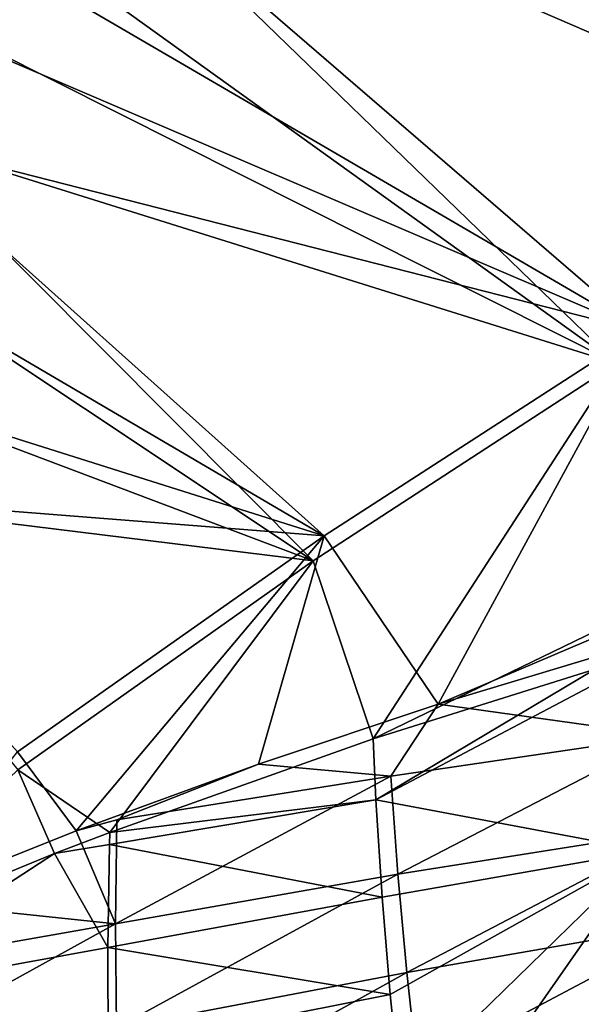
# Model space of a CAD drawing. Header units: metres. Extents: x 0 to 1501, y -1015 to 0.
# Tile 30 of 107: x 167 to 269, y -420 to -242. Entities that reach past the tile are written whole.
import ezdxf

# ---------------------------------------------------------------- set-up
doc = ezdxf.new("R2010")
doc.units = ezdxf.units.M

msp = doc.modelspace()

# ---------------------------------------------------------------- linework, layer by layer
at = {"layer": 'None'}
for points in [[(232.326202, -111.067528, -63), (241.751526, -103.950317, -63), (338.559021, -263.662933, -63)], [(241.751526, -103.950317, -63), (399.088593, -231.218933, -63), (338.559021, -263.662933, -63)], [(338.559021, -263.662933, -63), (217.894089, -123.627129, -63), (232.326202, -111.067528, -63)], [(235.087234, -111.505646, -60), (218.127197, -126.269089, -60), (331.342438, -270.748566, -60)], [(388.778107, -239.459717, -60), (235.087234, -111.505646, -60), (331.342438, -270.748566, -60)], [(200.521835, -142.091736, -63), (217.894089, -123.627129, -63), (338.559021, -263.662933, -63)], [(331.342438, -270.748566, -60), (218.127197, -126.269089, -60), (202.762695, -142.686584, -60)], [(186.757431, -160.314926, -63), (200.521835, -142.091736, -63), (338.559021, -263.662933, -63)], [(202.762695, -142.686584, -60), (189.154251, -160.586639, -60), (331.342438, -270.748566, -60)], [(338.559021, -263.662933, -63), (175.197647, -179.366959, -63), (186.757431, -160.314926, -63)], [(189.154251, -160.586639, -60), (177.444016, -179.782272, -60), (331.342438, -270.748566, -60)], [(165.431885, -199.850052, -63), (175.197647, -179.366959, -63), (338.559021, -263.662933, -63)], [(331.342438, -270.748566, -60), (177.444016, -179.782272, -60), (167.701416, -200.049957, -60)], [(279.604767, -298.438782, -63), (154.862213, -225.686035, -63), (165.431885, -199.850052, -63)], [(167.701416, -200.049957, -60), (159.037781, -220.808853, -60), (275.17334, -304.257996, -60)], [(279.604767, -298.438782, -63), (165.431885, -199.850052, -63), (338.559021, -263.662933, -63)], [(331.342438, -270.748566, -60), (167.701416, -200.049957, -60), (275.17334, -304.257996, -60)], [(275.17334, -304.257996, -60), (159.037781, -220.808853, -60), (151.108994, -241.85939, -60)], [(148.725723, -242.349274, -63), (154.862213, -225.686035, -63), (279.604767, -298.438782, -63)], [(151.108994, -241.85939, -60), (143.92485, -263.175537, -60), (275.17334, -304.257996, -60)], [(141.759155, -263.234894, -63), (148.725723, -242.349274, -63), (279.604767, -298.438782, -63)], [(135.486435, -284.435516, -63), (141.759155, -263.234894, -63), (222.356293, -335.432922, -63)], [(143.92485, -263.175537, -60), (137.494247, -284.731018, -60), (220.356644, -339.936798, -60)], [(141.759155, -263.234894, -63), (279.604767, -298.438782, -63), (222.356293, -335.432922, -63)], [(143.92485, -263.175537, -60), (220.356644, -339.936798, -60), (275.17334, -304.257996, -60)], [(222.356293, -335.432922, -63), (129.860764, -306.192841, -63), (135.486435, -284.435516, -63)], [(137.494247, -284.731018, -60), (131.825104, -306.499146, -60), (220.356644, -339.936798, -60)], [(279.604767, -298.438782, -63), (242.987442, -365.849396, -324.51297), (222.356293, -335.432922, -63)], [(242.987442, -365.849396, -324.51297), (279.604767, -298.438782, -63), (304.942993, -339.447876, -406)], [(275.17334, -304.257996, -60), (220.356644, -339.936798, -60), (231.205856, -372.136658, -292.722046)], [(231.205856, -372.136658, -292.722046), (319.30722, -329.483673, -377.175201), (275.17334, -304.257996, -60)], [(125.06797, -327.791504, -63), (129.860764, -306.192841, -63), (222.356293, -335.432922, -63)], [(220.356644, -339.936798, -60), (131.825104, -306.499146, -60), (126.924431, -328.453033, -60)], [(166.934067, -374.521973, -63), (125.06797, -327.791504, -63), (222.356293, -335.432922, -63)], [(220.356644, -339.936798, -60), (126.924431, -328.453033, -60), (166.976074, -377.730469, -60)], [(231.205856, -372.136658, -292.722046), (271.366882, -359.540863, -377.175201), (319.30722, -329.483673, -377.175201)], [(222.356293, -335.432922, -63), (177.531204, -388.791321, -189.467285), (166.934067, -374.521973, -63)], [(222.356293, -335.432922, -63), (210.487091, -376.7099, -256.775787), (177.531204, -388.791321, -189.467285)], [(242.987442, -365.849396, -324.51297), (210.487091, -376.7099, -256.775787), (222.356293, -335.432922, -63)], [(220.356644, -339.936798, -60), (166.976074, -377.730469, -60), (183.625763, -389.063843, -195.113922)], [(220.356644, -339.936798, -60), (183.625763, -389.063843, -195.113922), (231.205856, -372.136658, -292.722046)], [(281.350525, -354.302551, -406), (242.987442, -365.849396, -324.51297), (304.942993, -339.447876, -406)], [(242.987442, -365.849396, -324.51297), (281.350525, -354.302551, -406), (283.914063, -371.581573, -406)], [(231.714371, -383.19342, -292.652283), (271.366882, -359.540863, -377.175201), (231.205856, -372.136658, -292.722046)], [(275.761993, -359.921753, -386.089722), (271.366882, -359.540863, -377.175201), (231.714371, -383.19342, -292.652283)], [(280.733185, -392.407318, -386.774231), (275.761993, -359.921753, -386.089722), (231.714371, -383.19342, -292.652283)], [(210.487091, -376.7099, -256.775787), (242.987442, -365.849396, -324.51297), (234.418823, -378.891052, -305.348602)], [(234.418823, -378.891052, -305.348602), (242.987442, -365.849396, -324.51297), (283.914063, -371.581573, -406)], [(234.418823, -378.891052, -305.348602), (283.914063, -371.581573, -406), (235.687149, -396.645447, -305.383911)], [(283.914063, -371.581573, -406), (286.719604, -388.550842, -406), (235.687149, -396.645447, -305.383911)], [(231.205856, -372.136658, -292.722046), (183.625763, -389.063843, -195.113922), (231.714371, -383.19342, -292.652283)], [(177.531204, -388.791321, -189.467285), (145.739197, -401.517609, -125.966949), (166.934067, -374.521973, -63)], [(177.531204, -388.791321, -189.467285), (210.487091, -376.7099, -256.775787), (184.902878, -386.786621, -204.434647)], [(184.902878, -386.786621, -204.434647), (210.487091, -376.7099, -256.775787), (234.418823, -378.891052, -305.348602)], [(134.542404, -408.972321, -97.622124), (173.63031, -392.910675, -174.984665), (166.976074, -377.730469, -60)], [(166.976074, -377.730469, -60), (173.63031, -392.910675, -174.984665), (183.625763, -389.063843, -195.113922)], [(184.667999, -405.604034, -204.470428), (234.418823, -378.891052, -305.348602), (235.687149, -396.645447, -305.383911)], [(184.667999, -405.604034, -204.470428), (184.902878, -386.786621, -204.434647), (234.418823, -378.891052, -305.348602)], [(183.625763, -389.063843, -195.113922), (183.559814, -391.249481, -195.101532), (231.714371, -383.19342, -292.652283)], [(183.559814, -391.249481, -195.101532), (232.842667, -400.794281, -292.652283), (231.714371, -383.19342, -292.652283)], [(231.714371, -383.19342, -292.652283), (232.842667, -400.794281, -292.652283), (280.733185, -392.407318, -386.774231)], [(184.667999, -405.604034, -204.470428), (177.531204, -388.791321, -189.467285), (184.902878, -386.786621, -204.434647)], [(145.739197, -401.517609, -125.966949), (177.531204, -388.791321, -189.467285), (184.667999, -405.604034, -204.470428)], [(183.625763, -389.063843, -195.113922), (173.63031, -392.910675, -174.984665), (183.559814, -391.249481, -195.101532)], [(235.687149, -396.645447, -305.383911), (286.719604, -388.550842, -406), (237.282806, -414.381378, -305.417694)], [(286.719604, -388.550842, -406), (289.754974, -405.215912, -406), (237.282806, -414.381378, -305.417694)], [(173.63031, -392.910675, -174.984665), (183.267136, -409.862152, -195.101532), (183.559814, -391.249481, -195.101532)], [(183.559814, -391.249481, -195.101532), (183.267136, -409.862152, -195.101532), (232.842667, -400.794281, -292.652283)], [(183.267136, -409.862152, -195.101532), (173.63031, -392.910675, -174.984665), (133.69162, -418.930054, -97.550766)], [(173.63031, -392.910675, -174.984665), (134.542404, -408.972321, -97.622124), (133.69162, -418.930054, -97.550766)], [(232.842667, -400.794281, -292.652283), (234.294952, -418.382019, -292.652283), (280.733185, -392.407318, -386.774231)], [(280.733185, -392.407318, -386.774231), (234.294952, -418.382019, -292.652283), (236.07048, -435.949158, -292.652283)], [(280.733185, -392.407318, -386.774231), (236.07048, -435.949158, -292.652283), (238.168243, -453.488159, -292.652283)], [(291.349487, -446.146271, -387.795197), (280.733185, -392.407318, -386.774231), (238.168243, -453.488159, -292.652283)], [(184.817444, -424.427734, -204.504745), (184.667999, -405.604034, -204.470428), (235.687149, -396.645447, -305.383911)], [(235.687149, -396.645447, -305.383911), (237.282806, -414.381378, -305.417694), (184.817444, -424.427734, -204.504745)], [(133.662781, -414.585297, -103.55188), (145.739197, -401.517609, -125.966949), (184.667999, -405.604034, -204.470428)], [(183.267136, -409.862152, -195.101532), (234.294952, -418.382019, -292.652283), (232.842667, -400.794281, -292.652283)], [(132.365555, -434.496246, -103.586868), (184.667999, -405.604034, -204.470428), (184.817444, -424.427734, -204.504745)], [(133.662781, -414.585297, -103.55188), (184.667999, -405.604034, -204.470428), (132.365555, -434.496246, -103.586868)], [(237.282806, -414.381378, -305.417694), (289.754974, -405.215912, -406), (239.202545, -432.092041, -305.450104)], [(289.754974, -405.215912, -406), (293.009277, -421.585968, -406), (239.202545, -432.092041, -305.450104)], [(133.69162, -418.930054, -97.550766), (183.351028, -428.486359, -195.101532), (183.267136, -409.862152, -195.101532)], [(183.351028, -428.486359, -195.101532), (234.294952, -418.382019, -292.652283), (183.267136, -409.862152, -195.101532)], [(237.282806, -414.381378, -305.417694), (185.345932, -443.252197, -204.53775), (184.817444, -424.427734, -204.504745)], [(185.345932, -443.252197, -204.53775), (237.282806, -414.381378, -305.417694), (239.202545, -432.092041, -305.450104)], [(234.294952, -418.382019, -292.652283), (183.351028, -428.486359, -195.101532), (236.07048, -435.949158, -292.652283)], [(133.69162, -418.930054, -97.550766), (132.407089, -438.590668, -97.550766), (183.351028, -428.486359, -195.101532)]]:
    msp.add_3dface(points, dxfattribs=at)

doc.saveas('drawing.dxf')
